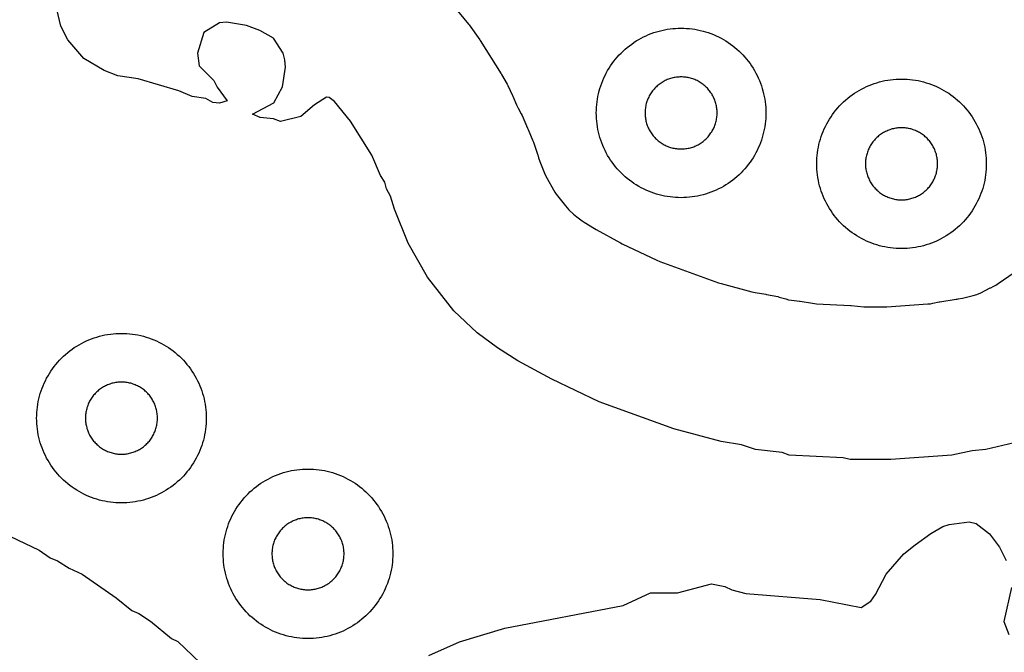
# Model space of a CAD drawing. Header units: millimetres. Extents: x 0 to 2500, y 0 to 1250.
# Tile 90 of 140: x 787 to 903, y 301 to 376. Entities that reach past the tile are written whole.
import ezdxf

# ---------------------------------------------------------------- set-up
doc = ezdxf.new("R2010")
doc.units = ezdxf.units.MM
doc.layers.add('CUT', color=1, linetype='Continuous')

msp = doc.modelspace()

# ---------------------------------------------------------------- linework, layer by layer
at = {"layer": 'CUT'}
for points in [[(904.45, 325.76), (900.46, 324.8), (898.82, 324.64), (896.44, 324.12), (889.25, 323.64), (884.46, 323.63), (883.62, 323.82), (877.26, 324.13), (876.44, 324.43), (873.26, 324.79), (871.62, 325.35), (869.24, 325.74), (863.66, 327.24), (854.86, 330.42), (849.26, 333.09), (845.26, 335.28), (842.85, 336.8), (840.45, 338.55), (837.72, 341.14), (834.58, 345.14), (832.33, 349.15), (830.7, 353.14), (830.25, 354.7), (829.75, 355.54), (829.55, 356.35), (829.05, 357.14), (828.05, 359.51), (825.53, 363.54), (823.63, 365.86), (823.01, 366.34), (822.69, 366.35), (821.26, 365.46), (819.66, 364.09), (817.26, 363.51), (816.45, 363.8), (814.87, 363.98), (813.95, 364.34), (816.46, 365.69), (817.5, 367.6), (817.86, 369.9), (817.77, 370.76), (817.58, 371.57), (816.43, 373.32), (814.84, 374.23), (813.26, 374.8), (810.88, 375.19), (810.05, 375.14), (808.2, 373.98), (807.48, 371.56), (807.67, 370.06), (809.4, 368.34), (809.78, 367.56), (810.97, 365.94), (810.06, 365.65), (809.26, 365.75), (808.44, 366.21), (806.86, 366.43), (805.26, 367.11), (800.46, 368.51), (798.06, 368.86), (796.45, 369.51), (794.05, 370.94), (792.19, 373.13), (791.36, 374.74), (790.62, 377.95)], [(837.6, 377.21), (839.42, 374.98), (839.5, 374.88), (840.75, 373.14), (840.82, 373.04), (843.28, 369.1), (843.32, 369.04), (843.98, 367.88), (844.06, 367.74), (844.62, 366.54), (844.66, 366.46), (845.08, 365.45), (845.28, 365.05), (845.65, 364.38), (845.75, 364.19), (846.37, 362.72), (846.46, 362.53), (847.03, 361.21), (847.1, 361.04), (847.56, 359.63), (847.59, 359.55), (847.68, 359.22), (847.83, 358.79), (848.47, 357.22), (848.69, 356.77), (849.44, 355.43), (849.6, 355.17), (849.78, 354.92), (850.87, 353.53), (851.06, 353.31), (851.27, 353.09), (851.81, 352.58), (852.2, 352.26), (852.85, 351.78), (853.09, 351.62), (854.28, 350.87), (854.49, 350.75), (857.37, 349.17), (857.57, 349.07), (861.63, 347.13), (861.99, 346.98), (868.91, 344.48), (869.23, 344.38), (872.84, 343.41), (873.24, 343.32), (874.48, 343.12), (874.56, 343.1), (875.9, 342.83), (876.06, 342.79), (876.85, 342.56), (877.18, 342.47), (877.52, 342.42), (878.45, 342.31), (878.56, 342.3), (879.99, 342.05), (880.47, 341.99), (884.47, 341.8), (884.56, 341.79), (886.04, 341.65), (886.43, 341.63), (888.5, 341.64), (888.75, 341.65), (893.61, 341.97), (893.91, 342), (894.21, 342.05), (894.92, 342.21), (895.03, 342.23), (896.95, 342.54), (897.06, 342.55), (897.18, 342.56), (897.71, 342.65), (898.94, 342.95), (899.4, 343.09), (899.84, 343.28), (900.96, 343.86), (901.02, 343.89), (901.32, 344.03), (901.62, 344.18), (901.91, 344.37), (903.79, 345.68)], [(781.9, 316.21), (788.8, 312.93), (790.1, 312.01), (790.96, 311.68), (792.34, 310.81), (793.86, 310.09), (797.89, 307.3), (799.73, 305.8), (800.56, 305.45), (801.91, 304.56), (804.4, 302.51), (805.17, 302.14), (808.64, 298.83)], [(834.76, 300.51), (838.37, 302.11), (843.7, 303.71), (857.66, 306.4), (860.9, 307.91), (864.08, 307.9), (868.09, 308.95), (869.68, 308.63), (870.49, 308.25), (872.12, 307.81), (880.89, 307.1), (885.73, 306.15), (886.89, 306.93), (887.44, 307.68), (888.7, 310.11), (890.76, 312.51), (892.1, 313.57), (893.96, 314.91), (895.36, 315.71), (896.1, 315.96), (898.49, 316.27), (899.3, 316.07), (900.88, 314.85), (902.06, 313.29), (902.84, 311.72)], [(903.46, 308.51), (902.58, 304.52), (903.16, 302.99)]]:
    msp.add_lwpolyline(points, dxfattribs=at)
for points in [[(874.49, 364.17), (874.48, 363.85), (874.45, 363.52), (874.41, 363.2), (874.37, 362.87), (874.31, 362.55), (874.24, 362.23), (874.16, 361.91), (874.07, 361.6), (873.97, 361.29), (873.86, 360.98), (873.74, 360.67), (873.61, 360.37), (873.47, 360.08), (873.32, 359.79), (873.16, 359.5), (872.99, 359.22), (872.82, 358.94), (872.63, 358.68), (872.43, 358.41), (872.23, 358.16), (872.02, 357.91), (871.8, 357.66), (871.57, 357.43), (871.34, 357.2), (871.09, 356.98), (870.84, 356.77), (870.59, 356.57), (870.33, 356.37), (870.06, 356.19), (869.78, 356.01), (869.5, 355.84), (869.21, 355.68), (868.92, 355.53), (868.63, 355.39), (868.33, 355.26), (868.02, 355.14), (867.71, 355.03), (867.4, 354.93), (867.09, 354.84), (866.77, 354.76), (866.45, 354.69), (866.13, 354.63), (865.81, 354.59), (865.48, 354.55), (865.15, 354.52), (864.83, 354.51), (864.5, 354.5), (864.17, 354.51), (863.85, 354.52), (863.52, 354.55), (863.2, 354.59), (862.87, 354.63), (862.55, 354.69), (862.23, 354.76), (861.91, 354.84), (861.6, 354.93), (861.29, 355.03), (860.98, 355.14), (860.67, 355.26), (860.37, 355.39), (860.08, 355.53), (859.79, 355.68), (859.5, 355.84), (859.22, 356.01), (858.94, 356.19), (858.68, 356.37), (858.41, 356.57), (858.16, 356.77), (857.91, 356.98), (857.66, 357.2), (857.43, 357.43), (857.2, 357.66), (856.98, 357.91), (856.77, 358.16), (856.57, 358.41), (856.37, 358.68), (856.19, 358.94), (856.01, 359.22), (855.84, 359.5), (855.68, 359.79), (855.53, 360.08), (855.39, 360.37), (855.26, 360.67), (855.14, 360.98), (855.03, 361.29), (854.93, 361.6), (854.84, 361.91), (854.76, 362.23), (854.69, 362.55), (854.63, 362.87), (854.59, 363.2), (854.55, 363.52), (854.52, 363.85), (854.51, 364.17), (854.5, 364.5), (854.51, 364.83), (854.52, 365.15), (854.55, 365.48), (854.59, 365.81), (854.63, 366.13), (854.69, 366.45), (854.76, 366.77), (854.84, 367.09), (854.93, 367.4), (855.03, 367.71), (855.14, 368.02), (855.26, 368.33), (855.39, 368.63), (855.53, 368.92), (855.68, 369.21), (855.84, 369.5), (856.01, 369.78), (856.19, 370.06), (856.37, 370.33), (856.57, 370.59), (856.77, 370.84), (856.98, 371.09), (857.2, 371.34), (857.43, 371.57), (857.66, 371.8), (857.91, 372.02), (858.16, 372.23), (858.41, 372.43), (858.68, 372.63), (858.94, 372.82), (859.22, 372.99), (859.5, 373.16), (859.79, 373.32), (860.08, 373.47), (860.37, 373.61), (860.67, 373.74), (860.98, 373.86), (861.29, 373.97), (861.6, 374.07), (861.91, 374.16), (862.23, 374.24), (862.55, 374.31), (862.87, 374.37), (863.2, 374.41), (863.52, 374.45), (863.85, 374.48), (864.17, 374.49), (864.5, 374.5), (864.83, 374.49), (865.15, 374.48), (865.48, 374.45), (865.81, 374.41), (866.13, 374.37), (866.45, 374.31), (866.77, 374.24), (867.09, 374.16), (867.4, 374.07), (867.71, 373.97), (868.02, 373.86), (868.33, 373.74), (868.63, 373.61), (868.92, 373.47), (869.21, 373.32), (869.5, 373.16), (869.78, 372.99), (870.06, 372.82), (870.33, 372.63), (870.59, 372.43), (870.84, 372.23), (871.09, 372.02), (871.34, 371.8), (871.57, 371.57), (871.8, 371.34), (872.02, 371.09), (872.23, 370.84), (872.43, 370.59), (872.63, 370.33), (872.82, 370.06), (872.99, 369.78), (873.16, 369.5), (873.32, 369.21), (873.47, 368.92), (873.61, 368.63), (873.74, 368.33), (873.86, 368.02), (873.97, 367.71), (874.07, 367.4), (874.16, 367.09), (874.24, 366.77), (874.31, 366.45), (874.37, 366.13), (874.41, 365.81), (874.45, 365.48), (874.48, 365.15), (874.49, 364.83), (874.5, 364.5)], [(868.75, 364.64), (868.74, 364.78), (868.73, 364.92), (868.71, 365.06), (868.69, 365.19), (868.67, 365.33), (868.64, 365.47), (868.61, 365.6), (868.57, 365.73), (868.52, 365.87), (868.48, 366), (868.43, 366.13), (868.37, 366.25), (868.31, 366.38), (868.25, 366.5), (868.18, 366.63), (868.11, 366.74), (868.03, 366.86), (867.95, 366.98), (867.87, 367.09), (867.79, 367.2), (867.7, 367.3), (867.6, 367.41), (867.51, 367.51), (867.41, 367.6), (867.3, 367.7), (867.2, 367.79), (867.09, 367.87), (866.98, 367.95), (866.86, 368.03), (866.74, 368.11), (866.63, 368.18), (866.5, 368.25), (866.38, 368.31), (866.25, 368.37), (866.13, 368.43), (866, 368.48), (865.87, 368.52), (865.73, 368.57), (865.6, 368.61), (865.47, 368.64), (865.33, 368.67), (865.19, 368.69), (865.06, 368.71), (864.92, 368.73), (864.78, 368.74), (864.64, 368.75), (864.5, 368.75), (864.36, 368.75), (864.22, 368.74), (864.08, 368.73), (863.95, 368.71), (863.81, 368.69), (863.67, 368.67), (863.54, 368.64), (863.4, 368.61), (863.27, 368.57), (863.13, 368.52), (863, 368.48), (862.87, 368.43), (862.75, 368.37), (862.62, 368.31), (862.5, 368.25), (862.38, 368.18), (862.26, 368.11), (862.14, 368.03), (862.02, 367.95), (861.91, 367.87), (861.8, 367.79), (861.7, 367.7), (861.6, 367.6), (861.5, 367.51), (861.4, 367.41), (861.31, 367.3), (861.22, 367.2), (861.13, 367.09), (861.05, 366.98), (860.97, 366.86), (860.89, 366.74), (860.82, 366.63), (860.75, 366.5), (860.69, 366.38), (860.63, 366.25), (860.57, 366.13), (860.52, 366), (860.48, 365.87), (860.43, 365.73), (860.4, 365.6), (860.36, 365.47), (860.33, 365.33), (860.31, 365.19), (860.29, 365.06), (860.27, 364.92), (860.26, 364.78), (860.25, 364.64), (860.25, 364.5), (860.25, 364.36), (860.26, 364.22), (860.27, 364.08), (860.29, 363.95), (860.31, 363.81), (860.33, 363.67), (860.36, 363.54), (860.4, 363.4), (860.43, 363.27), (860.48, 363.13), (860.52, 363), (860.57, 362.87), (860.63, 362.75), (860.69, 362.62), (860.75, 362.5), (860.82, 362.38), (860.89, 362.26), (860.97, 362.14), (861.05, 362.02), (861.13, 361.91), (861.22, 361.8), (861.31, 361.7), (861.4, 361.6), (861.5, 361.5), (861.6, 361.4), (861.7, 361.31), (861.8, 361.22), (861.91, 361.13), (862.02, 361.05), (862.14, 360.97), (862.26, 360.89), (862.38, 360.82), (862.5, 360.75), (862.62, 360.69), (862.75, 360.63), (862.87, 360.57), (863, 360.52), (863.13, 360.48), (863.27, 360.43), (863.4, 360.4), (863.54, 360.36), (863.67, 360.33), (863.81, 360.31), (863.95, 360.29), (864.08, 360.27), (864.22, 360.26), (864.36, 360.25), (864.5, 360.25), (864.64, 360.25), (864.78, 360.26), (864.92, 360.27), (865.06, 360.29), (865.19, 360.31), (865.33, 360.33), (865.47, 360.36), (865.6, 360.4), (865.73, 360.43), (865.87, 360.48), (866, 360.52), (866.13, 360.57), (866.25, 360.63), (866.38, 360.69), (866.5, 360.75), (866.63, 360.82), (866.74, 360.89), (866.86, 360.97), (866.98, 361.05), (867.09, 361.13), (867.2, 361.22), (867.3, 361.31), (867.41, 361.4), (867.51, 361.5), (867.6, 361.6), (867.7, 361.7), (867.79, 361.8), (867.87, 361.91), (867.95, 362.02), (868.03, 362.14), (868.11, 362.26), (868.18, 362.38), (868.25, 362.5), (868.31, 362.62), (868.37, 362.75), (868.43, 362.87), (868.48, 363), (868.52, 363.13), (868.57, 363.27), (868.61, 363.4), (868.64, 363.54), (868.67, 363.67), (868.69, 363.81), (868.71, 363.95), (868.73, 364.08), (868.74, 364.22), (868.75, 364.36), (868.75, 364.5)], [(900.49, 358.17), (900.48, 357.85), (900.45, 357.52), (900.41, 357.2), (900.37, 356.87), (900.31, 356.55), (900.24, 356.23), (900.16, 355.91), (900.07, 355.6), (899.97, 355.29), (899.86, 354.98), (899.74, 354.67), (899.61, 354.37), (899.47, 354.08), (899.32, 353.79), (899.16, 353.5), (898.99, 353.22), (898.82, 352.94), (898.63, 352.68), (898.43, 352.41), (898.23, 352.16), (898.02, 351.91), (897.8, 351.66), (897.57, 351.43), (897.34, 351.2), (897.09, 350.98), (896.84, 350.77), (896.59, 350.57), (896.33, 350.37), (896.06, 350.19), (895.78, 350.01), (895.5, 349.84), (895.21, 349.68), (894.92, 349.53), (894.63, 349.39), (894.33, 349.26), (894.02, 349.14), (893.71, 349.03), (893.4, 348.93), (893.09, 348.84), (892.77, 348.76), (892.45, 348.69), (892.13, 348.63), (891.81, 348.59), (891.48, 348.55), (891.15, 348.52), (890.83, 348.51), (890.5, 348.5), (890.17, 348.51), (889.85, 348.52), (889.52, 348.55), (889.2, 348.59), (888.87, 348.63), (888.55, 348.69), (888.23, 348.76), (887.91, 348.84), (887.6, 348.93), (887.29, 349.03), (886.98, 349.14), (886.67, 349.26), (886.37, 349.39), (886.08, 349.53), (885.79, 349.68), (885.5, 349.84), (885.22, 350.01), (884.94, 350.19), (884.68, 350.37), (884.41, 350.57), (884.16, 350.77), (883.91, 350.98), (883.66, 351.2), (883.43, 351.43), (883.2, 351.66), (882.98, 351.91), (882.77, 352.16), (882.57, 352.41), (882.37, 352.68), (882.19, 352.94), (882.01, 353.22), (881.84, 353.5), (881.68, 353.79), (881.53, 354.08), (881.39, 354.37), (881.26, 354.67), (881.14, 354.98), (881.03, 355.29), (880.93, 355.6), (880.84, 355.91), (880.76, 356.23), (880.69, 356.55), (880.63, 356.87), (880.59, 357.2), (880.55, 357.52), (880.52, 357.85), (880.51, 358.17), (880.5, 358.5), (880.51, 358.83), (880.52, 359.15), (880.55, 359.48), (880.59, 359.81), (880.63, 360.13), (880.69, 360.45), (880.76, 360.77), (880.84, 361.09), (880.93, 361.4), (881.03, 361.71), (881.14, 362.02), (881.26, 362.33), (881.39, 362.63), (881.53, 362.92), (881.68, 363.21), (881.84, 363.5), (882.01, 363.78), (882.19, 364.06), (882.37, 364.33), (882.57, 364.59), (882.77, 364.84), (882.98, 365.09), (883.2, 365.34), (883.43, 365.57), (883.66, 365.8), (883.91, 366.02), (884.16, 366.23), (884.41, 366.43), (884.68, 366.63), (884.94, 366.82), (885.22, 366.99), (885.5, 367.16), (885.79, 367.32), (886.08, 367.47), (886.37, 367.61), (886.67, 367.74), (886.98, 367.86), (887.29, 367.97), (887.6, 368.07), (887.91, 368.16), (888.23, 368.24), (888.55, 368.31), (888.87, 368.37), (889.2, 368.41), (889.52, 368.45), (889.85, 368.48), (890.17, 368.49), (890.5, 368.5), (890.83, 368.49), (891.15, 368.48), (891.48, 368.45), (891.81, 368.41), (892.13, 368.37), (892.45, 368.31), (892.77, 368.24), (893.09, 368.16), (893.4, 368.07), (893.71, 367.97), (894.02, 367.86), (894.33, 367.74), (894.63, 367.61), (894.92, 367.47), (895.21, 367.32), (895.5, 367.16), (895.78, 366.99), (896.06, 366.82), (896.33, 366.63), (896.59, 366.43), (896.84, 366.23), (897.09, 366.02), (897.34, 365.8), (897.57, 365.57), (897.8, 365.34), (898.02, 365.09), (898.23, 364.84), (898.43, 364.59), (898.63, 364.33), (898.82, 364.06), (898.99, 363.78), (899.16, 363.5), (899.32, 363.21), (899.47, 362.92), (899.61, 362.63), (899.74, 362.33), (899.86, 362.02), (899.97, 361.71), (900.07, 361.4), (900.16, 361.09), (900.24, 360.77), (900.31, 360.45), (900.37, 360.13), (900.41, 359.81), (900.45, 359.48), (900.48, 359.15), (900.49, 358.83), (900.5, 358.5)], [(894.75, 358.64), (894.74, 358.78), (894.73, 358.92), (894.71, 359.06), (894.69, 359.19), (894.67, 359.33), (894.64, 359.47), (894.61, 359.6), (894.57, 359.73), (894.52, 359.87), (894.48, 360), (894.43, 360.13), (894.37, 360.25), (894.31, 360.38), (894.25, 360.5), (894.18, 360.63), (894.11, 360.74), (894.03, 360.86), (893.95, 360.98), (893.87, 361.09), (893.79, 361.2), (893.7, 361.3), (893.6, 361.41), (893.51, 361.51), (893.41, 361.6), (893.3, 361.7), (893.2, 361.79), (893.09, 361.87), (892.98, 361.95), (892.86, 362.03), (892.74, 362.11), (892.63, 362.18), (892.5, 362.25), (892.38, 362.31), (892.25, 362.37), (892.13, 362.43), (892, 362.48), (891.87, 362.52), (891.73, 362.57), (891.6, 362.61), (891.47, 362.64), (891.33, 362.67), (891.19, 362.69), (891.06, 362.71), (890.92, 362.73), (890.78, 362.74), (890.64, 362.75), (890.5, 362.75), (890.36, 362.75), (890.22, 362.74), (890.08, 362.73), (889.95, 362.71), (889.81, 362.69), (889.67, 362.67), (889.54, 362.64), (889.4, 362.61), (889.27, 362.57), (889.13, 362.52), (889, 362.48), (888.87, 362.43), (888.75, 362.37), (888.62, 362.31), (888.5, 362.25), (888.38, 362.18), (888.26, 362.11), (888.14, 362.03), (888.02, 361.95), (887.91, 361.87), (887.8, 361.79), (887.7, 361.7), (887.6, 361.6), (887.5, 361.51), (887.4, 361.41), (887.31, 361.3), (887.22, 361.2), (887.13, 361.09), (887.05, 360.98), (886.97, 360.86), (886.89, 360.74), (886.82, 360.63), (886.75, 360.5), (886.69, 360.38), (886.63, 360.25), (886.57, 360.13), (886.52, 360), (886.48, 359.87), (886.43, 359.73), (886.4, 359.6), (886.36, 359.47), (886.33, 359.33), (886.31, 359.19), (886.29, 359.06), (886.27, 358.92), (886.26, 358.78), (886.25, 358.64), (886.25, 358.5), (886.25, 358.36), (886.26, 358.22), (886.27, 358.08), (886.29, 357.95), (886.31, 357.81), (886.33, 357.67), (886.36, 357.54), (886.4, 357.4), (886.43, 357.27), (886.48, 357.13), (886.52, 357), (886.57, 356.87), (886.63, 356.75), (886.69, 356.62), (886.75, 356.5), (886.82, 356.38), (886.89, 356.26), (886.97, 356.14), (887.05, 356.02), (887.13, 355.91), (887.22, 355.8), (887.31, 355.7), (887.4, 355.6), (887.5, 355.5), (887.6, 355.4), (887.7, 355.31), (887.8, 355.22), (887.91, 355.13), (888.02, 355.05), (888.14, 354.97), (888.26, 354.89), (888.38, 354.82), (888.5, 354.75), (888.62, 354.69), (888.75, 354.63), (888.87, 354.57), (889, 354.52), (889.13, 354.48), (889.27, 354.43), (889.4, 354.4), (889.54, 354.36), (889.67, 354.33), (889.81, 354.31), (889.95, 354.29), (890.08, 354.27), (890.22, 354.26), (890.36, 354.25), (890.5, 354.25), (890.64, 354.25), (890.78, 354.26), (890.92, 354.27), (891.06, 354.29), (891.19, 354.31), (891.33, 354.33), (891.47, 354.36), (891.6, 354.4), (891.73, 354.43), (891.87, 354.48), (892, 354.52), (892.13, 354.57), (892.25, 354.63), (892.38, 354.69), (892.5, 354.75), (892.63, 354.82), (892.74, 354.89), (892.86, 354.97), (892.98, 355.05), (893.09, 355.13), (893.2, 355.22), (893.3, 355.31), (893.41, 355.4), (893.51, 355.5), (893.6, 355.6), (893.7, 355.7), (893.79, 355.8), (893.87, 355.91), (893.95, 356.02), (894.03, 356.14), (894.11, 356.26), (894.18, 356.38), (894.25, 356.5), (894.31, 356.62), (894.37, 356.75), (894.43, 356.87), (894.48, 357), (894.52, 357.13), (894.57, 357.27), (894.61, 357.4), (894.64, 357.54), (894.67, 357.67), (894.69, 357.81), (894.71, 357.95), (894.73, 358.08), (894.74, 358.22), (894.75, 358.36), (894.75, 358.5)], [(808.49, 328.17), (808.48, 327.85), (808.45, 327.52), (808.41, 327.2), (808.37, 326.87), (808.31, 326.55), (808.24, 326.23), (808.16, 325.91), (808.07, 325.6), (807.97, 325.29), (807.86, 324.98), (807.74, 324.67), (807.61, 324.37), (807.47, 324.08), (807.32, 323.79), (807.16, 323.5), (806.99, 323.22), (806.82, 322.94), (806.63, 322.68), (806.43, 322.41), (806.23, 322.16), (806.02, 321.91), (805.8, 321.66), (805.57, 321.43), (805.34, 321.2), (805.09, 320.98), (804.84, 320.77), (804.59, 320.57), (804.33, 320.37), (804.06, 320.19), (803.78, 320.01), (803.5, 319.84), (803.21, 319.68), (802.92, 319.53), (802.63, 319.39), (802.33, 319.26), (802.02, 319.14), (801.71, 319.03), (801.4, 318.93), (801.09, 318.84), (800.77, 318.76), (800.45, 318.69), (800.13, 318.63), (799.81, 318.59), (799.48, 318.55), (799.15, 318.52), (798.83, 318.51), (798.5, 318.5), (798.17, 318.51), (797.85, 318.52), (797.52, 318.55), (797.2, 318.59), (796.87, 318.63), (796.55, 318.69), (796.23, 318.76), (795.91, 318.84), (795.6, 318.93), (795.29, 319.03), (794.98, 319.14), (794.67, 319.26), (794.37, 319.39), (794.08, 319.53), (793.79, 319.68), (793.5, 319.84), (793.22, 320.01), (792.94, 320.19), (792.68, 320.37), (792.41, 320.57), (792.16, 320.77), (791.91, 320.98), (791.66, 321.2), (791.43, 321.43), (791.2, 321.66), (790.98, 321.91), (790.77, 322.16), (790.57, 322.41), (790.37, 322.68), (790.19, 322.94), (790.01, 323.22), (789.84, 323.5), (789.68, 323.79), (789.53, 324.08), (789.39, 324.37), (789.26, 324.67), (789.14, 324.98), (789.03, 325.29), (788.93, 325.6), (788.84, 325.91), (788.76, 326.23), (788.69, 326.55), (788.63, 326.87), (788.59, 327.2), (788.55, 327.52), (788.52, 327.85), (788.51, 328.17), (788.5, 328.5), (788.51, 328.83), (788.52, 329.15), (788.55, 329.48), (788.59, 329.81), (788.63, 330.13), (788.69, 330.45), (788.76, 330.77), (788.84, 331.09), (788.93, 331.4), (789.03, 331.71), (789.14, 332.02), (789.26, 332.33), (789.39, 332.63), (789.53, 332.92), (789.68, 333.21), (789.84, 333.5), (790.01, 333.78), (790.19, 334.06), (790.37, 334.33), (790.57, 334.59), (790.77, 334.84), (790.98, 335.09), (791.2, 335.34), (791.43, 335.57), (791.66, 335.8), (791.91, 336.02), (792.16, 336.23), (792.41, 336.43), (792.68, 336.63), (792.94, 336.82), (793.22, 336.99), (793.5, 337.16), (793.79, 337.32), (794.08, 337.47), (794.37, 337.61), (794.67, 337.74), (794.98, 337.86), (795.29, 337.97), (795.6, 338.07), (795.91, 338.16), (796.23, 338.24), (796.55, 338.31), (796.87, 338.37), (797.2, 338.41), (797.52, 338.45), (797.85, 338.48), (798.17, 338.49), (798.5, 338.5), (798.83, 338.49), (799.15, 338.48), (799.48, 338.45), (799.81, 338.41), (800.13, 338.37), (800.45, 338.31), (800.77, 338.24), (801.09, 338.16), (801.4, 338.07), (801.71, 337.97), (802.02, 337.86), (802.33, 337.74), (802.63, 337.61), (802.92, 337.47), (803.21, 337.32), (803.5, 337.16), (803.78, 336.99), (804.06, 336.82), (804.33, 336.63), (804.59, 336.43), (804.84, 336.23), (805.09, 336.02), (805.34, 335.8), (805.57, 335.57), (805.8, 335.34), (806.02, 335.09), (806.23, 334.84), (806.43, 334.59), (806.63, 334.33), (806.82, 334.06), (806.99, 333.78), (807.16, 333.5), (807.32, 333.21), (807.47, 332.92), (807.61, 332.63), (807.74, 332.33), (807.86, 332.02), (807.97, 331.71), (808.07, 331.4), (808.16, 331.09), (808.24, 330.77), (808.31, 330.45), (808.37, 330.13), (808.41, 329.81), (808.45, 329.48), (808.48, 329.15), (808.49, 328.83), (808.5, 328.5)], [(802.75, 328.64), (802.74, 328.78), (802.73, 328.92), (802.71, 329.06), (802.69, 329.19), (802.67, 329.33), (802.64, 329.47), (802.61, 329.6), (802.57, 329.73), (802.52, 329.87), (802.48, 330), (802.43, 330.13), (802.37, 330.25), (802.31, 330.38), (802.25, 330.5), (802.18, 330.63), (802.11, 330.74), (802.03, 330.86), (801.95, 330.98), (801.87, 331.09), (801.79, 331.2), (801.7, 331.3), (801.6, 331.41), (801.51, 331.51), (801.41, 331.6), (801.3, 331.7), (801.2, 331.79), (801.09, 331.87), (800.98, 331.95), (800.86, 332.03), (800.74, 332.11), (800.63, 332.18), (800.5, 332.25), (800.38, 332.31), (800.25, 332.37), (800.13, 332.43), (800, 332.48), (799.87, 332.52), (799.73, 332.57), (799.6, 332.61), (799.47, 332.64), (799.33, 332.67), (799.19, 332.69), (799.06, 332.71), (798.92, 332.73), (798.78, 332.74), (798.64, 332.75), (798.5, 332.75), (798.36, 332.75), (798.22, 332.74), (798.08, 332.73), (797.95, 332.71), (797.81, 332.69), (797.67, 332.67), (797.54, 332.64), (797.4, 332.61), (797.27, 332.57), (797.13, 332.52), (797, 332.48), (796.87, 332.43), (796.75, 332.37), (796.62, 332.31), (796.5, 332.25), (796.38, 332.18), (796.26, 332.11), (796.14, 332.03), (796.02, 331.95), (795.91, 331.87), (795.8, 331.79), (795.7, 331.7), (795.6, 331.6), (795.5, 331.51), (795.4, 331.41), (795.31, 331.3), (795.22, 331.2), (795.13, 331.09), (795.05, 330.98), (794.97, 330.86), (794.89, 330.74), (794.82, 330.63), (794.75, 330.5), (794.69, 330.38), (794.63, 330.25), (794.57, 330.13), (794.52, 330), (794.48, 329.87), (794.43, 329.73), (794.4, 329.6), (794.36, 329.47), (794.33, 329.33), (794.31, 329.19), (794.29, 329.06), (794.27, 328.92), (794.26, 328.78), (794.25, 328.64), (794.25, 328.5), (794.25, 328.36), (794.26, 328.22), (794.27, 328.08), (794.29, 327.95), (794.31, 327.81), (794.33, 327.67), (794.36, 327.54), (794.4, 327.4), (794.43, 327.27), (794.48, 327.13), (794.52, 327), (794.57, 326.87), (794.63, 326.75), (794.69, 326.62), (794.75, 326.5), (794.82, 326.38), (794.89, 326.26), (794.97, 326.14), (795.05, 326.02), (795.13, 325.91), (795.22, 325.8), (795.31, 325.7), (795.4, 325.6), (795.5, 325.5), (795.6, 325.4), (795.7, 325.31), (795.8, 325.22), (795.91, 325.13), (796.02, 325.05), (796.14, 324.97), (796.26, 324.89), (796.38, 324.82), (796.5, 324.75), (796.62, 324.69), (796.75, 324.63), (796.87, 324.57), (797, 324.52), (797.13, 324.48), (797.27, 324.43), (797.4, 324.4), (797.54, 324.36), (797.67, 324.33), (797.81, 324.31), (797.95, 324.29), (798.08, 324.27), (798.22, 324.26), (798.36, 324.25), (798.5, 324.25), (798.64, 324.25), (798.78, 324.26), (798.92, 324.27), (799.06, 324.29), (799.19, 324.31), (799.33, 324.33), (799.47, 324.36), (799.6, 324.4), (799.73, 324.43), (799.87, 324.48), (800, 324.52), (800.13, 324.57), (800.25, 324.63), (800.38, 324.69), (800.5, 324.75), (800.63, 324.82), (800.74, 324.89), (800.86, 324.97), (800.98, 325.05), (801.09, 325.13), (801.2, 325.22), (801.3, 325.31), (801.41, 325.4), (801.51, 325.5), (801.6, 325.6), (801.7, 325.7), (801.79, 325.8), (801.87, 325.91), (801.95, 326.02), (802.03, 326.14), (802.11, 326.26), (802.18, 326.38), (802.25, 326.5), (802.31, 326.62), (802.37, 326.75), (802.43, 326.87), (802.48, 327), (802.52, 327.13), (802.57, 327.27), (802.61, 327.4), (802.64, 327.54), (802.67, 327.67), (802.69, 327.81), (802.71, 327.95), (802.73, 328.08), (802.74, 328.22), (802.75, 328.36), (802.75, 328.5)], [(830.49, 312.17), (830.48, 311.85), (830.45, 311.52), (830.41, 311.2), (830.37, 310.87), (830.31, 310.55), (830.24, 310.23), (830.16, 309.91), (830.07, 309.6), (829.97, 309.29), (829.86, 308.98), (829.74, 308.67), (829.61, 308.37), (829.47, 308.08), (829.32, 307.79), (829.16, 307.5), (828.99, 307.22), (828.82, 306.94), (828.63, 306.68), (828.43, 306.41), (828.23, 306.16), (828.02, 305.91), (827.8, 305.66), (827.57, 305.43), (827.34, 305.2), (827.09, 304.98), (826.84, 304.77), (826.59, 304.57), (826.33, 304.37), (826.06, 304.19), (825.78, 304.01), (825.5, 303.84), (825.21, 303.68), (824.92, 303.53), (824.63, 303.39), (824.33, 303.26), (824.02, 303.14), (823.71, 303.03), (823.4, 302.93), (823.09, 302.84), (822.77, 302.76), (822.45, 302.69), (822.13, 302.63), (821.81, 302.59), (821.48, 302.55), (821.15, 302.52), (820.83, 302.51), (820.5, 302.5), (820.17, 302.51), (819.85, 302.52), (819.52, 302.55), (819.2, 302.59), (818.87, 302.63), (818.55, 302.69), (818.23, 302.76), (817.91, 302.84), (817.6, 302.93), (817.29, 303.03), (816.98, 303.14), (816.67, 303.26), (816.37, 303.39), (816.08, 303.53), (815.79, 303.68), (815.5, 303.84), (815.22, 304.01), (814.94, 304.19), (814.68, 304.37), (814.41, 304.57), (814.16, 304.77), (813.91, 304.98), (813.66, 305.2), (813.43, 305.43), (813.2, 305.66), (812.98, 305.91), (812.77, 306.16), (812.57, 306.41), (812.37, 306.68), (812.19, 306.94), (812.01, 307.22), (811.84, 307.5), (811.68, 307.79), (811.53, 308.08), (811.39, 308.37), (811.26, 308.67), (811.14, 308.98), (811.03, 309.29), (810.93, 309.6), (810.84, 309.91), (810.76, 310.23), (810.69, 310.55), (810.63, 310.87), (810.59, 311.2), (810.55, 311.52), (810.52, 311.85), (810.51, 312.17), (810.5, 312.5), (810.51, 312.83), (810.52, 313.15), (810.55, 313.48), (810.59, 313.81), (810.63, 314.13), (810.69, 314.45), (810.76, 314.77), (810.84, 315.09), (810.93, 315.4), (811.03, 315.71), (811.14, 316.02), (811.26, 316.33), (811.39, 316.63), (811.53, 316.92), (811.68, 317.21), (811.84, 317.5), (812.01, 317.78), (812.19, 318.06), (812.37, 318.33), (812.57, 318.59), (812.77, 318.84), (812.98, 319.09), (813.2, 319.34), (813.43, 319.57), (813.66, 319.8), (813.91, 320.02), (814.16, 320.23), (814.41, 320.43), (814.68, 320.63), (814.94, 320.82), (815.22, 320.99), (815.5, 321.16), (815.79, 321.32), (816.08, 321.47), (816.37, 321.61), (816.67, 321.74), (816.98, 321.86), (817.29, 321.97), (817.6, 322.07), (817.91, 322.16), (818.23, 322.24), (818.55, 322.31), (818.87, 322.37), (819.2, 322.41), (819.52, 322.45), (819.85, 322.48), (820.17, 322.49), (820.5, 322.5), (820.83, 322.49), (821.15, 322.48), (821.48, 322.45), (821.81, 322.41), (822.13, 322.37), (822.45, 322.31), (822.77, 322.24), (823.09, 322.16), (823.4, 322.07), (823.71, 321.97), (824.02, 321.86), (824.33, 321.74), (824.63, 321.61), (824.92, 321.47), (825.21, 321.32), (825.5, 321.16), (825.78, 320.99), (826.06, 320.82), (826.33, 320.63), (826.59, 320.43), (826.84, 320.23), (827.09, 320.02), (827.34, 319.8), (827.57, 319.57), (827.8, 319.34), (828.02, 319.09), (828.23, 318.84), (828.43, 318.59), (828.63, 318.33), (828.82, 318.06), (828.99, 317.78), (829.16, 317.5), (829.32, 317.21), (829.47, 316.92), (829.61, 316.63), (829.74, 316.33), (829.86, 316.02), (829.97, 315.71), (830.07, 315.4), (830.16, 315.09), (830.24, 314.77), (830.31, 314.45), (830.37, 314.13), (830.41, 313.81), (830.45, 313.48), (830.48, 313.15), (830.49, 312.83), (830.5, 312.5)], [(824.75, 312.64), (824.74, 312.78), (824.73, 312.92), (824.71, 313.06), (824.69, 313.19), (824.67, 313.33), (824.64, 313.47), (824.61, 313.6), (824.57, 313.73), (824.52, 313.87), (824.48, 314), (824.43, 314.13), (824.37, 314.25), (824.31, 314.38), (824.25, 314.5), (824.18, 314.63), (824.11, 314.74), (824.03, 314.86), (823.95, 314.98), (823.87, 315.09), (823.79, 315.2), (823.7, 315.3), (823.6, 315.41), (823.51, 315.51), (823.41, 315.6), (823.3, 315.7), (823.2, 315.79), (823.09, 315.87), (822.98, 315.95), (822.86, 316.03), (822.74, 316.11), (822.63, 316.18), (822.5, 316.25), (822.38, 316.31), (822.25, 316.37), (822.13, 316.43), (822, 316.48), (821.87, 316.52), (821.73, 316.57), (821.6, 316.61), (821.47, 316.64), (821.33, 316.67), (821.19, 316.69), (821.06, 316.71), (820.92, 316.73), (820.78, 316.74), (820.64, 316.75), (820.5, 316.75), (820.36, 316.75), (820.22, 316.74), (820.08, 316.73), (819.95, 316.71), (819.81, 316.69), (819.67, 316.67), (819.54, 316.64), (819.4, 316.61), (819.27, 316.57), (819.13, 316.52), (819, 316.48), (818.87, 316.43), (818.75, 316.37), (818.62, 316.31), (818.5, 316.25), (818.38, 316.18), (818.26, 316.11), (818.14, 316.03), (818.02, 315.95), (817.91, 315.87), (817.8, 315.79), (817.7, 315.7), (817.6, 315.6), (817.5, 315.51), (817.4, 315.41), (817.31, 315.3), (817.22, 315.2), (817.13, 315.09), (817.05, 314.98), (816.97, 314.86), (816.89, 314.74), (816.82, 314.63), (816.75, 314.5), (816.69, 314.38), (816.63, 314.25), (816.57, 314.13), (816.52, 314), (816.48, 313.87), (816.43, 313.73), (816.4, 313.6), (816.36, 313.47), (816.33, 313.33), (816.31, 313.19), (816.29, 313.06), (816.27, 312.92), (816.26, 312.78), (816.25, 312.64), (816.25, 312.5), (816.25, 312.36), (816.26, 312.22), (816.27, 312.08), (816.29, 311.95), (816.31, 311.81), (816.33, 311.67), (816.36, 311.54), (816.4, 311.4), (816.43, 311.27), (816.48, 311.13), (816.52, 311), (816.57, 310.87), (816.63, 310.75), (816.69, 310.62), (816.75, 310.5), (816.82, 310.38), (816.89, 310.26), (816.97, 310.14), (817.05, 310.02), (817.13, 309.91), (817.22, 309.8), (817.31, 309.7), (817.4, 309.6), (817.5, 309.5), (817.6, 309.4), (817.7, 309.31), (817.8, 309.22), (817.91, 309.13), (818.02, 309.05), (818.14, 308.97), (818.26, 308.89), (818.38, 308.82), (818.5, 308.75), (818.62, 308.69), (818.75, 308.63), (818.87, 308.57), (819, 308.52), (819.13, 308.48), (819.27, 308.43), (819.4, 308.4), (819.54, 308.36), (819.67, 308.33), (819.81, 308.31), (819.95, 308.29), (820.08, 308.27), (820.22, 308.26), (820.36, 308.25), (820.5, 308.25), (820.64, 308.25), (820.78, 308.26), (820.92, 308.27), (821.06, 308.29), (821.19, 308.31), (821.33, 308.33), (821.47, 308.36), (821.6, 308.4), (821.73, 308.43), (821.87, 308.48), (822, 308.52), (822.13, 308.57), (822.25, 308.63), (822.38, 308.69), (822.5, 308.75), (822.63, 308.82), (822.74, 308.89), (822.86, 308.97), (822.98, 309.05), (823.09, 309.13), (823.2, 309.22), (823.3, 309.31), (823.41, 309.4), (823.51, 309.5), (823.6, 309.6), (823.7, 309.7), (823.79, 309.8), (823.87, 309.91), (823.95, 310.02), (824.03, 310.14), (824.11, 310.26), (824.18, 310.38), (824.25, 310.5), (824.31, 310.62), (824.37, 310.75), (824.43, 310.87), (824.48, 311), (824.52, 311.13), (824.57, 311.27), (824.61, 311.4), (824.64, 311.54), (824.67, 311.67), (824.69, 311.81), (824.71, 311.95), (824.73, 312.08), (824.74, 312.22), (824.75, 312.36), (824.75, 312.5)]]:
    msp.add_lwpolyline(points, close=True, dxfattribs=at)

doc.saveas('drawing.dxf')
